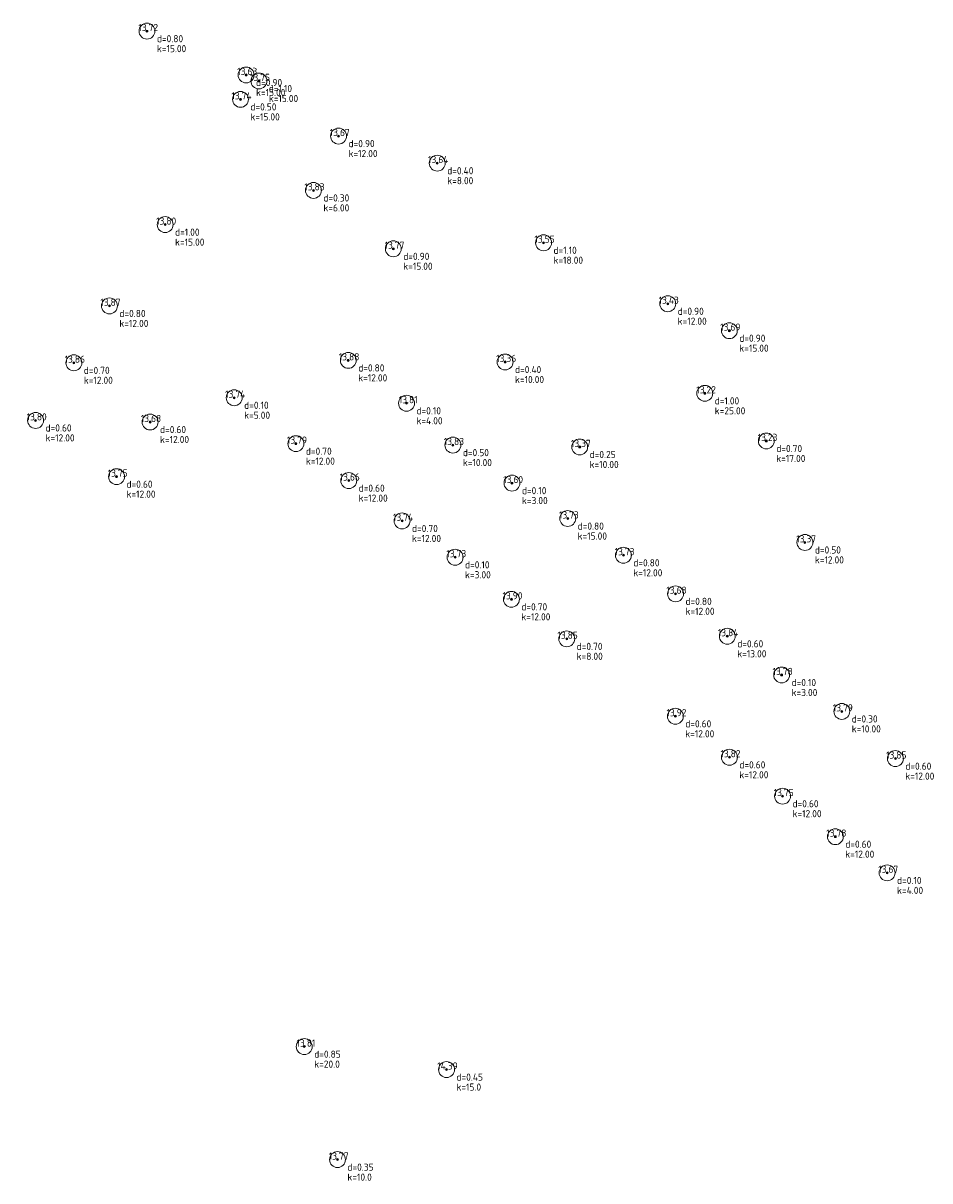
# Model space of a CAD drawing. Header units: metres. Extents: x 202163 to 203807, y 395988 to 397741.
# Tile 3 of 7: x 203603 to 203671, y 396238 to 396325. Entities that reach past the tile are written whole.
import ezdxf
from ezdxf.enums import TextEntityAlignment as Align

# ---------------------------------------------------------------- set-up
doc = ezdxf.new("R2010")
doc.units = ezdxf.units.M
doc.layers.add('B-ME-AL-SITUATIEMETING-S', color=7, linetype='Continuous')
doc.layers.add('X-XX-AL-MEETPUNT_DATA_HOOGTE-T18', color=150, linetype='Continuous')
doc.layers.add('B-ME-GR-BOOM-S', color=90, linetype='Continuous', lineweight=25)
doc.styles.add('NLCS-ISO-ANNOTATIVE-T18', font='txt', dxfattribs={"height": 1.8})

# ---------------------------------------------------------------- blocks, each defined once
blk = doc.blocks.new('SGR-BOOM_NUMMER-SO')
at = {"linetype": 'ByBlock', "lineweight": 18}
h = blk.add_hatch(color=0, dxfattribs=at)
h.dxf.hatch_style = 1
edge = h.paths.add_edge_path()
edge.add_arc((0, 0), 0.25, 0, 360)
at = {"color": 0, "linetype": 'ByBlock', "lineweight": 18}
for radius in [2, 0.25]:
    blk.add_circle((0, 0), radius, dxfattribs=at)
at = {"color": 0, "linetype": 'ByBlock', "lineweight": -2, "style": 'NLCS-ISO-ANNOTATIVE-T18'}
for tag, p in [('SOORT', (2.5, -2.8)), ('DIAMETER', (2.5, -5.3))]:
    blk.add_attdef(tag, p, '', height=1.8, dxfattribs=at)
blk = doc.blocks.new('SAL-MEETPUNT_MARKER-SO')
at = {"layer": 'X-XX-AL-MEETPUNT_DATA_HOOGTE-T18', "style": 'NLCS-ISO-ANNOTATIVE-T18'}
blk.add_attdef('HOOGTE', text='', height=1.8, dxfattribs=at).set_placement((2.79, 0), align=Align.RIGHT)

msp = doc.modelspace()

# ---------------------------------------------------------------- block references
at = {"layer": 'B-ME-AL-SITUATIEMETING-S'}
ref = msp.add_blockref('SAL-MEETPUNT_MARKER-SO', (203611.894, 396324.238), dxfattribs=dict(at, xscale=0.3, yscale=0.3, zscale=0.3))
ref.add_attrib('HOOGTE', '13.72', dxfattribs={"layer": 'X-XX-AL-MEETPUNT_DATA_HOOGTE-T18', "height": 0.54, "style": 'NLCS-ISO-ANNOTATIVE-T18'}).set_placement((203612.73032, 396324.238), align=Align.RIGHT)
ref = msp.add_blockref('SAL-MEETPUNT_MARKER-SO', (203619.366, 396320.932), dxfattribs=dict(at, xscale=0.3, yscale=0.3, zscale=0.3))
ref.add_attrib('HOOGTE', '13.63', dxfattribs={"layer": 'X-XX-AL-MEETPUNT_DATA_HOOGTE-T18', "height": 0.54, "style": 'NLCS-ISO-ANNOTATIVE-T18'}).set_placement((203620.20232, 396320.932), align=Align.RIGHT)
ref = msp.add_blockref('SAL-MEETPUNT_MARKER-SO', (203620.329, 396320.478), dxfattribs=dict(at, xscale=0.3, yscale=0.3, zscale=0.3))
ref.add_attrib('HOOGTE', '13.75', dxfattribs={"layer": 'X-XX-AL-MEETPUNT_DATA_HOOGTE-T18', "height": 0.54, "style": 'NLCS-ISO-ANNOTATIVE-T18'}).set_placement((203621.16532, 396320.478), align=Align.RIGHT)
ref = msp.add_blockref('SAL-MEETPUNT_MARKER-SO', (203618.942, 396319.094), dxfattribs=dict(at, xscale=0.3, yscale=0.3, zscale=0.3))
ref.add_attrib('HOOGTE', '13.74', dxfattribs={"layer": 'X-XX-AL-MEETPUNT_DATA_HOOGTE-T18', "height": 0.54, "style": 'NLCS-ISO-ANNOTATIVE-T18'}).set_placement((203619.77832, 396319.094), align=Align.RIGHT)
ref = msp.add_blockref('SAL-MEETPUNT_MARKER-SO', (203626.336, 396316.328), dxfattribs=dict(at, xscale=0.3, yscale=0.3, zscale=0.3))
ref.add_attrib('HOOGTE', '13.67', dxfattribs={"layer": 'X-XX-AL-MEETPUNT_DATA_HOOGTE-T18', "height": 0.54, "style": 'NLCS-ISO-ANNOTATIVE-T18'}).set_placement((203627.17232, 396316.328), align=Align.RIGHT)
ref = msp.add_blockref('SAL-MEETPUNT_MARKER-SO', (203633.773, 396314.285), dxfattribs=dict(at, xscale=0.3, yscale=0.3, zscale=0.3))
ref.add_attrib('HOOGTE', '13.64', dxfattribs={"layer": 'X-XX-AL-MEETPUNT_DATA_HOOGTE-T18', "height": 0.54, "style": 'NLCS-ISO-ANNOTATIVE-T18'}).set_placement((203634.60932, 396314.285), align=Align.RIGHT)
ref = msp.add_blockref('SAL-MEETPUNT_MARKER-SO', (203624.442, 396312.232), dxfattribs=dict(at, xscale=0.3, yscale=0.3, zscale=0.3))
ref.add_attrib('HOOGTE', '13.83', dxfattribs={"layer": 'X-XX-AL-MEETPUNT_DATA_HOOGTE-T18', "height": 0.54, "style": 'NLCS-ISO-ANNOTATIVE-T18'}).set_placement((203625.27832, 396312.232), align=Align.RIGHT)
ref = msp.add_blockref('SAL-MEETPUNT_MARKER-SO', (203613.263, 396309.652), dxfattribs=dict(at, xscale=0.3, yscale=0.3, zscale=0.3))
ref.add_attrib('HOOGTE', '13.80', dxfattribs={"layer": 'X-XX-AL-MEETPUNT_DATA_HOOGTE-T18', "height": 0.54, "style": 'NLCS-ISO-ANNOTATIVE-T18'}).set_placement((203614.09932, 396309.652), align=Align.RIGHT)
ref = msp.add_blockref('SAL-MEETPUNT_MARKER-SO', (203641.784, 396308.286), dxfattribs=dict(at, xscale=0.3, yscale=0.3, zscale=0.3))
ref.add_attrib('HOOGTE', '13.55', dxfattribs={"layer": 'X-XX-AL-MEETPUNT_DATA_HOOGTE-T18', "height": 0.54, "style": 'NLCS-ISO-ANNOTATIVE-T18'}).set_placement((203642.62032, 396308.286), align=Align.RIGHT)
ref = msp.add_blockref('SAL-MEETPUNT_MARKER-SO', (203630.461, 396307.831), dxfattribs=dict(at, xscale=0.3, yscale=0.3, zscale=0.3))
ref.add_attrib('HOOGTE', '13.77', dxfattribs={"layer": 'X-XX-AL-MEETPUNT_DATA_HOOGTE-T18', "height": 0.54, "style": 'NLCS-ISO-ANNOTATIVE-T18'}).set_placement((203631.29732, 396307.831), align=Align.RIGHT)
ref = msp.add_blockref('SAL-MEETPUNT_MARKER-SO', (203609.066, 396303.525), dxfattribs=dict(at, xscale=0.3, yscale=0.3, zscale=0.3))
ref.add_attrib('HOOGTE', '13.87', dxfattribs={"layer": 'X-XX-AL-MEETPUNT_DATA_HOOGTE-T18', "height": 0.54, "style": 'NLCS-ISO-ANNOTATIVE-T18'}).set_placement((203609.90232, 396303.525), align=Align.RIGHT)
ref = msp.add_blockref('SAL-MEETPUNT_MARKER-SO', (203651.142, 396303.689), dxfattribs=dict(at, xscale=0.3, yscale=0.3, zscale=0.3))
ref.add_attrib('HOOGTE', '13.43', dxfattribs={"layer": 'X-XX-AL-MEETPUNT_DATA_HOOGTE-T18', "height": 0.54, "style": 'NLCS-ISO-ANNOTATIVE-T18'}).set_placement((203651.97832, 396303.689), align=Align.RIGHT)
ref = msp.add_blockref('SAL-MEETPUNT_MARKER-SO', (203655.785, 396301.656), dxfattribs=dict(at, xscale=0.3, yscale=0.3, zscale=0.3))
ref.add_attrib('HOOGTE', '13.69', dxfattribs={"layer": 'X-XX-AL-MEETPUNT_DATA_HOOGTE-T18', "height": 0.54, "style": 'NLCS-ISO-ANNOTATIVE-T18'}).set_placement((203656.62132, 396301.656), align=Align.RIGHT)
ref = msp.add_blockref('SAL-MEETPUNT_MARKER-SO', (203606.385, 396299.236), dxfattribs=dict(at, xscale=0.3, yscale=0.3, zscale=0.3))
ref.add_attrib('HOOGTE', '13.86', dxfattribs={"layer": 'X-XX-AL-MEETPUNT_DATA_HOOGTE-T18', "height": 0.54, "style": 'NLCS-ISO-ANNOTATIVE-T18'}).set_placement((203607.22132, 396299.236), align=Align.RIGHT)
ref = msp.add_blockref('SAL-MEETPUNT_MARKER-SO', (203627.067, 396299.419), dxfattribs=dict(at, xscale=0.3, yscale=0.3, zscale=0.3))
ref.add_attrib('HOOGTE', '13.88', dxfattribs={"layer": 'X-XX-AL-MEETPUNT_DATA_HOOGTE-T18', "height": 0.54, "style": 'NLCS-ISO-ANNOTATIVE-T18'}).set_placement((203627.90332, 396299.419), align=Align.RIGHT)
ref = msp.add_blockref('SAL-MEETPUNT_MARKER-SO', (203638.884, 396299.298), dxfattribs=dict(at, xscale=0.3, yscale=0.3, zscale=0.3))
ref.add_attrib('HOOGTE', '13.36', dxfattribs={"layer": 'X-XX-AL-MEETPUNT_DATA_HOOGTE-T18', "height": 0.54, "style": 'NLCS-ISO-ANNOTATIVE-T18'}).set_placement((203639.72032, 396299.298), align=Align.RIGHT)
ref = msp.add_blockref('SAL-MEETPUNT_MARKER-SO', (203653.935, 396296.936), dxfattribs=dict(at, xscale=0.3, yscale=0.3, zscale=0.3))
ref.add_attrib('HOOGTE', '13.22', dxfattribs={"layer": 'X-XX-AL-MEETPUNT_DATA_HOOGTE-T18', "height": 0.54, "style": 'NLCS-ISO-ANNOTATIVE-T18'}).set_placement((203654.77132, 396296.936), align=Align.RIGHT)
ref = msp.add_blockref('SAL-MEETPUNT_MARKER-SO', (203618.47, 396296.604), dxfattribs=dict(at, xscale=0.3, yscale=0.3, zscale=0.3))
ref.add_attrib('HOOGTE', '13.74', dxfattribs={"layer": 'X-XX-AL-MEETPUNT_DATA_HOOGTE-T18', "height": 0.54, "style": 'NLCS-ISO-ANNOTATIVE-T18'}).set_placement((203619.30632, 396296.604), align=Align.RIGHT)
ref = msp.add_blockref('SAL-MEETPUNT_MARKER-SO', (203631.457, 396296.187), dxfattribs=dict(at, xscale=0.3, yscale=0.3, zscale=0.3))
ref.add_attrib('HOOGTE', '13.81', dxfattribs={"layer": 'X-XX-AL-MEETPUNT_DATA_HOOGTE-T18', "height": 0.54, "style": 'NLCS-ISO-ANNOTATIVE-T18'}).set_placement((203632.29332, 396296.187), align=Align.RIGHT)
ref = msp.add_blockref('SAL-MEETPUNT_MARKER-SO', (203603.502, 396294.894), dxfattribs=dict(at, xscale=0.3, yscale=0.3, zscale=0.3))
ref.add_attrib('HOOGTE', '13.80', dxfattribs={"layer": 'X-XX-AL-MEETPUNT_DATA_HOOGTE-T18', "height": 0.54, "style": 'NLCS-ISO-ANNOTATIVE-T18'}).set_placement((203604.33832, 396294.894), align=Align.RIGHT)
ref = msp.add_blockref('SAL-MEETPUNT_MARKER-SO', (203612.13, 396294.773), dxfattribs=dict(at, xscale=0.3, yscale=0.3, zscale=0.3))
ref.add_attrib('HOOGTE', '13.68', dxfattribs={"layer": 'X-XX-AL-MEETPUNT_DATA_HOOGTE-T18', "height": 0.54, "style": 'NLCS-ISO-ANNOTATIVE-T18'}).set_placement((203612.96632, 396294.773), align=Align.RIGHT)
ref = msp.add_blockref('SAL-MEETPUNT_MARKER-SO', (203623.12, 396293.142), dxfattribs=dict(at, xscale=0.3, yscale=0.3, zscale=0.3))
ref.add_attrib('HOOGTE', '13.79', dxfattribs={"layer": 'X-XX-AL-MEETPUNT_DATA_HOOGTE-T18', "height": 0.54, "style": 'NLCS-ISO-ANNOTATIVE-T18'}).set_placement((203623.95632, 396293.142), align=Align.RIGHT)
ref = msp.add_blockref('SAL-MEETPUNT_MARKER-SO', (203634.953, 396293.036), dxfattribs=dict(at, xscale=0.3, yscale=0.3, zscale=0.3))
ref.add_attrib('HOOGTE', '13.83', dxfattribs={"layer": 'X-XX-AL-MEETPUNT_DATA_HOOGTE-T18', "height": 0.54, "style": 'NLCS-ISO-ANNOTATIVE-T18'}).set_placement((203635.78932, 396293.036), align=Align.RIGHT)
ref = msp.add_blockref('SAL-MEETPUNT_MARKER-SO', (203644.506, 396292.891), dxfattribs=dict(at, xscale=0.3, yscale=0.3, zscale=0.3))
ref.add_attrib('HOOGTE', '13.37', dxfattribs={"layer": 'X-XX-AL-MEETPUNT_DATA_HOOGTE-T18', "height": 0.54, "style": 'NLCS-ISO-ANNOTATIVE-T18'}).set_placement((203645.34232, 396292.891), align=Align.RIGHT)
ref = msp.add_blockref('SAL-MEETPUNT_MARKER-SO', (203658.572, 396293.343), dxfattribs=dict(at, xscale=0.3, yscale=0.3, zscale=0.3))
ref.add_attrib('HOOGTE', '13.23', dxfattribs={"layer": 'X-XX-AL-MEETPUNT_DATA_HOOGTE-T18', "height": 0.54, "style": 'NLCS-ISO-ANNOTATIVE-T18'}).set_placement((203659.40832, 396293.343), align=Align.RIGHT)
ref = msp.add_blockref('SAL-MEETPUNT_MARKER-SO', (203609.604, 396290.655), dxfattribs=dict(at, xscale=0.3, yscale=0.3, zscale=0.3))
ref.add_attrib('HOOGTE', '13.75', dxfattribs={"layer": 'X-XX-AL-MEETPUNT_DATA_HOOGTE-T18', "height": 0.54, "style": 'NLCS-ISO-ANNOTATIVE-T18'}).set_placement((203610.44032, 396290.655), align=Align.RIGHT)
ref = msp.add_blockref('SAL-MEETPUNT_MARKER-SO', (203627.1, 396290.356), dxfattribs=dict(at, xscale=0.3, yscale=0.3, zscale=0.3))
ref.add_attrib('HOOGTE', '13.66', dxfattribs={"layer": 'X-XX-AL-MEETPUNT_DATA_HOOGTE-T18', "height": 0.54, "style": 'NLCS-ISO-ANNOTATIVE-T18'}).set_placement((203627.93632, 396290.356), align=Align.RIGHT)
ref = msp.add_blockref('SAL-MEETPUNT_MARKER-SO', (203639.404, 396290.169), dxfattribs=dict(at, xscale=0.3, yscale=0.3, zscale=0.3))
ref.add_attrib('HOOGTE', '13.60', dxfattribs={"layer": 'X-XX-AL-MEETPUNT_DATA_HOOGTE-T18', "height": 0.54, "style": 'NLCS-ISO-ANNOTATIVE-T18'}).set_placement((203640.24032, 396290.169), align=Align.RIGHT)
ref = msp.add_blockref('SAL-MEETPUNT_MARKER-SO', (203631.118, 396287.319), dxfattribs=dict(at, xscale=0.3, yscale=0.3, zscale=0.3))
ref.add_attrib('HOOGTE', '13.74', dxfattribs={"layer": 'X-XX-AL-MEETPUNT_DATA_HOOGTE-T18', "height": 0.54, "style": 'NLCS-ISO-ANNOTATIVE-T18'}).set_placement((203631.95432, 396287.319), align=Align.RIGHT)
ref = msp.add_blockref('SAL-MEETPUNT_MARKER-SO', (203643.604, 396287.497), dxfattribs=dict(at, xscale=0.3, yscale=0.3, zscale=0.3))
ref.add_attrib('HOOGTE', '13.73', dxfattribs={"layer": 'X-XX-AL-MEETPUNT_DATA_HOOGTE-T18', "height": 0.54, "style": 'NLCS-ISO-ANNOTATIVE-T18'}).set_placement((203644.44032, 396287.497), align=Align.RIGHT)
ref = msp.add_blockref('SAL-MEETPUNT_MARKER-SO', (203661.483, 396285.697), dxfattribs=dict(at, xscale=0.3, yscale=0.3, zscale=0.3))
ref.add_attrib('HOOGTE', '13.37', dxfattribs={"layer": 'X-XX-AL-MEETPUNT_DATA_HOOGTE-T18', "height": 0.54, "style": 'NLCS-ISO-ANNOTATIVE-T18'}).set_placement((203662.31932, 396285.697), align=Align.RIGHT)
ref = msp.add_blockref('SAL-MEETPUNT_MARKER-SO', (203647.799, 396284.729), dxfattribs=dict(at, xscale=0.3, yscale=0.3, zscale=0.3))
ref.add_attrib('HOOGTE', '13.73', dxfattribs={"layer": 'X-XX-AL-MEETPUNT_DATA_HOOGTE-T18', "height": 0.54, "style": 'NLCS-ISO-ANNOTATIVE-T18'}).set_placement((203648.63532, 396284.729), align=Align.RIGHT)
ref = msp.add_blockref('SAL-MEETPUNT_MARKER-SO', (203635.116, 396284.579), dxfattribs=dict(at, xscale=0.3, yscale=0.3, zscale=0.3))
ref.add_attrib('HOOGTE', '13.73', dxfattribs={"layer": 'X-XX-AL-MEETPUNT_DATA_HOOGTE-T18', "height": 0.54, "style": 'NLCS-ISO-ANNOTATIVE-T18'}).set_placement((203635.95232, 396284.579), align=Align.RIGHT)
ref = msp.add_blockref('SAL-MEETPUNT_MARKER-SO', (203639.359, 396281.409), dxfattribs=dict(at, xscale=0.3, yscale=0.3, zscale=0.3))
ref.add_attrib('HOOGTE', '13.90', dxfattribs={"layer": 'X-XX-AL-MEETPUNT_DATA_HOOGTE-T18', "height": 0.54, "style": 'NLCS-ISO-ANNOTATIVE-T18'}).set_placement((203640.19532, 396281.409), align=Align.RIGHT)
ref = msp.add_blockref('SAL-MEETPUNT_MARKER-SO', (203651.732, 396281.823), dxfattribs=dict(at, xscale=0.3, yscale=0.3, zscale=0.3))
ref.add_attrib('HOOGTE', '13.68', dxfattribs={"layer": 'X-XX-AL-MEETPUNT_DATA_HOOGTE-T18', "height": 0.54, "style": 'NLCS-ISO-ANNOTATIVE-T18'}).set_placement((203652.56832, 396281.823), align=Align.RIGHT)
ref = msp.add_blockref('SAL-MEETPUNT_MARKER-SO', (203655.632, 396278.625), dxfattribs=dict(at, xscale=0.3, yscale=0.3, zscale=0.3))
ref.add_attrib('HOOGTE', '13.84', dxfattribs={"layer": 'X-XX-AL-MEETPUNT_DATA_HOOGTE-T18', "height": 0.54, "style": 'NLCS-ISO-ANNOTATIVE-T18'}).set_placement((203656.46832, 396278.625), align=Align.RIGHT)
ref = msp.add_blockref('SAL-MEETPUNT_MARKER-SO', (203643.529, 396278.431), dxfattribs=dict(at, xscale=0.3, yscale=0.3, zscale=0.3))
ref.add_attrib('HOOGTE', '13.85', dxfattribs={"layer": 'X-XX-AL-MEETPUNT_DATA_HOOGTE-T18', "height": 0.54, "style": 'NLCS-ISO-ANNOTATIVE-T18'}).set_placement((203644.36532, 396278.431), align=Align.RIGHT)
ref = msp.add_blockref('SAL-MEETPUNT_MARKER-SO', (203659.727, 396275.703), dxfattribs=dict(at, xscale=0.3, yscale=0.3, zscale=0.3))
ref.add_attrib('HOOGTE', '13.78', dxfattribs={"layer": 'X-XX-AL-MEETPUNT_DATA_HOOGTE-T18', "height": 0.54, "style": 'NLCS-ISO-ANNOTATIVE-T18'}).set_placement((203660.56332, 396275.703), align=Align.RIGHT)
ref = msp.add_blockref('SAL-MEETPUNT_MARKER-SO', (203651.715, 396272.593), dxfattribs=dict(at, xscale=0.3, yscale=0.3, zscale=0.3))
ref.add_attrib('HOOGTE', '13.92', dxfattribs={"layer": 'X-XX-AL-MEETPUNT_DATA_HOOGTE-T18', "height": 0.54, "style": 'NLCS-ISO-ANNOTATIVE-T18'}).set_placement((203652.55132, 396272.593), align=Align.RIGHT)
ref = msp.add_blockref('SAL-MEETPUNT_MARKER-SO', (203664.261, 396272.96), dxfattribs=dict(at, xscale=0.3, yscale=0.3, zscale=0.3))
ref.add_attrib('HOOGTE', '13.79', dxfattribs={"layer": 'X-XX-AL-MEETPUNT_DATA_HOOGTE-T18', "height": 0.54, "style": 'NLCS-ISO-ANNOTATIVE-T18'}).set_placement((203665.09732, 396272.96), align=Align.RIGHT)
ref = msp.add_blockref('SAL-MEETPUNT_MARKER-SO', (203655.791, 396269.502), dxfattribs=dict(at, xscale=0.3, yscale=0.3, zscale=0.3))
ref.add_attrib('HOOGTE', '13.82', dxfattribs={"layer": 'X-XX-AL-MEETPUNT_DATA_HOOGTE-T18', "height": 0.54, "style": 'NLCS-ISO-ANNOTATIVE-T18'}).set_placement((203656.62732, 396269.502), align=Align.RIGHT)
ref = msp.add_blockref('SAL-MEETPUNT_MARKER-SO', (203668.298, 396269.399), dxfattribs=dict(at, xscale=0.3, yscale=0.3, zscale=0.3))
ref.add_attrib('HOOGTE', '13.85', dxfattribs={"layer": 'X-XX-AL-MEETPUNT_DATA_HOOGTE-T18', "height": 0.54, "style": 'NLCS-ISO-ANNOTATIVE-T18'}).set_placement((203669.13432, 396269.399), align=Align.RIGHT)
ref = msp.add_blockref('SAL-MEETPUNT_MARKER-SO', (203659.797, 396266.571), dxfattribs=dict(at, xscale=0.3, yscale=0.3, zscale=0.3))
ref.add_attrib('HOOGTE', '13.75', dxfattribs={"layer": 'X-XX-AL-MEETPUNT_DATA_HOOGTE-T18', "height": 0.54, "style": 'NLCS-ISO-ANNOTATIVE-T18'}).set_placement((203660.63332, 396266.571), align=Align.RIGHT)
ref = msp.add_blockref('SAL-MEETPUNT_MARKER-SO', (203663.773, 396263.516), dxfattribs=dict(at, xscale=0.3, yscale=0.3, zscale=0.3))
ref.add_attrib('HOOGTE', '13.78', dxfattribs={"layer": 'X-XX-AL-MEETPUNT_DATA_HOOGTE-T18', "height": 0.54, "style": 'NLCS-ISO-ANNOTATIVE-T18'}).set_placement((203664.60932, 396263.516), align=Align.RIGHT)
ref = msp.add_blockref('SAL-MEETPUNT_MARKER-SO', (203667.675, 396260.788), dxfattribs=dict(at, xscale=0.3, yscale=0.3, zscale=0.3))
ref.add_attrib('HOOGTE', '13.67', dxfattribs={"layer": 'X-XX-AL-MEETPUNT_DATA_HOOGTE-T18', "height": 0.54, "style": 'NLCS-ISO-ANNOTATIVE-T18'}).set_placement((203668.51132, 396260.788), align=Align.RIGHT)
ref = msp.add_blockref('SAL-MEETPUNT_MARKER-SO', (203623.75, 396247.69), dxfattribs=dict(at, xscale=0.3, yscale=0.3, zscale=0.3))
ref.add_attrib('HOOGTE', '13.81', dxfattribs={"layer": 'X-XX-AL-MEETPUNT_DATA_HOOGTE-T18', "height": 0.54, "style": 'NLCS-ISO-ANNOTATIVE-T18'}).set_placement((203624.58632, 396247.69), align=Align.RIGHT)
ref = msp.add_blockref('SAL-MEETPUNT_MARKER-SO', (203634.471, 396245.961), dxfattribs=dict(at, xscale=0.3, yscale=0.3, zscale=0.3))
ref.add_attrib('HOOGTE', '14.39', dxfattribs={"layer": 'X-XX-AL-MEETPUNT_DATA_HOOGTE-T18', "height": 0.54, "style": 'NLCS-ISO-ANNOTATIVE-T18'}).set_placement((203635.30732, 396245.961), align=Align.RIGHT)
ref = msp.add_blockref('SAL-MEETPUNT_MARKER-SO', (203626.252, 396239.172), dxfattribs=dict(at, xscale=0.3, yscale=0.3, zscale=0.3))
ref.add_attrib('HOOGTE', '13.77', dxfattribs={"layer": 'X-XX-AL-MEETPUNT_DATA_HOOGTE-T18', "height": 0.54, "style": 'NLCS-ISO-ANNOTATIVE-T18'}).set_placement((203627.08832, 396239.172), align=Align.RIGHT)
at = {"layer": 'B-ME-GR-BOOM-S', "xscale": 0.3, "yscale": 0.3, "zscale": 0.3}
for p, values in [((203611.894, 396324.238), {'SOORT': 'd=0.80', 'DIAMETER': 'k=15.00'}), ((203619.366, 396320.932), {'SOORT': 'd=0.90', 'DIAMETER': 'k=15.00'}), ((203620.329, 396320.478), {'SOORT': 'd=1.10', 'DIAMETER': 'k=15.00'}), ((203618.942, 396319.094), {'SOORT': 'd=0.50', 'DIAMETER': 'k=15.00'}), ((203626.336, 396316.328), {'SOORT': 'd=0.90', 'DIAMETER': 'k=12.00'}), ((203633.773, 396314.285), {'SOORT': 'd=0.40', 'DIAMETER': 'k=8.00'}), ((203624.442, 396312.232), {'SOORT': 'd=0.30', 'DIAMETER': 'k=6.00'}), ((203613.263, 396309.652), {'SOORT': 'd=1.00', 'DIAMETER': 'k=15.00'}), ((203641.784, 396308.286), {'SOORT': 'd=1.10', 'DIAMETER': 'k=18.00'}), ((203630.461, 396307.831), {'SOORT': 'd=0.90', 'DIAMETER': 'k=15.00'}), ((203609.066, 396303.525), {'SOORT': 'd=0.80', 'DIAMETER': 'k=12.00'}), ((203651.142, 396303.689), {'SOORT': 'd=0.90', 'DIAMETER': 'k=12.00'}), ((203655.785, 396301.656), {'SOORT': 'd=0.90', 'DIAMETER': 'k=15.00'}), ((203606.385, 396299.236), {'SOORT': 'd=0.70', 'DIAMETER': 'k=12.00'}), ((203627.067, 396299.419), {'SOORT': 'd=0.80', 'DIAMETER': 'k=12.00'}), ((203638.884, 396299.298), {'SOORT': 'd=0.40', 'DIAMETER': 'k=10.00'}), ((203653.935, 396296.936), {'SOORT': 'd=1.00', 'DIAMETER': 'k=25.00'}), ((203618.47, 396296.604), {'SOORT': 'd=0.10', 'DIAMETER': 'k=5.00'}), ((203631.457, 396296.187), {'SOORT': 'd=0.10', 'DIAMETER': 'k=4.00'}), ((203603.502, 396294.894), {'SOORT': 'd=0.60', 'DIAMETER': 'k=12.00'}), ((203612.13, 396294.773), {'SOORT': 'd=0.60', 'DIAMETER': 'k=12.00'}), ((203658.572, 396293.343), {'SOORT': 'd=0.70', 'DIAMETER': 'k=17.00'}), ((203623.12, 396293.142), {'SOORT': 'd=0.70', 'DIAMETER': 'k=12.00'}), ((203634.953, 396293.036), {'SOORT': 'd=0.50', 'DIAMETER': 'k=10.00'}), ((203644.506, 396292.891), {'SOORT': 'd=0.25', 'DIAMETER': 'k=10.00'}), ((203609.604, 396290.655), {'SOORT': 'd=0.60', 'DIAMETER': 'k=12.00'}), ((203627.1, 396290.356), {'SOORT': 'd=0.60', 'DIAMETER': 'k=12.00'}), ((203639.404, 396290.169), {'SOORT': 'd=0.10', 'DIAMETER': 'k=3.00'}), ((203631.118, 396287.319), {'SOORT': 'd=0.70', 'DIAMETER': 'k=12.00'}), ((203643.604, 396287.497), {'SOORT': 'd=0.80', 'DIAMETER': 'k=15.00'}), ((203661.483, 396285.697), {'SOORT': 'd=0.50', 'DIAMETER': 'k=12.00'}), ((203647.799, 396284.729), {'SOORT': 'd=0.80', 'DIAMETER': 'k=12.00'}), ((203635.116, 396284.579), {'SOORT': 'd=0.10', 'DIAMETER': 'k=3.00'}), ((203639.359, 396281.409), {'SOORT': 'd=0.70', 'DIAMETER': 'k=12.00'}), ((203651.732, 396281.823), {'SOORT': 'd=0.80', 'DIAMETER': 'k=12.00'}), ((203655.632, 396278.625), {'SOORT': 'd=0.60', 'DIAMETER': 'k=13.00'}), ((203643.529, 396278.431), {'SOORT': 'd=0.70', 'DIAMETER': 'k=8.00'}), ((203659.727, 396275.703), {'SOORT': 'd=0.10', 'DIAMETER': 'k=3.00'}), ((203651.715, 396272.593), {'SOORT': 'd=0.60', 'DIAMETER': 'k=12.00'}), ((203664.261, 396272.96), {'SOORT': 'd=0.30', 'DIAMETER': 'k=10.00'}), ((203655.791, 396269.502), {'SOORT': 'd=0.60', 'DIAMETER': 'k=12.00'}), ((203668.298, 396269.399), {'SOORT': 'd=0.60', 'DIAMETER': 'k=12.00'}), ((203659.797, 396266.571), {'SOORT': 'd=0.60', 'DIAMETER': 'k=12.00'}), ((203663.773, 396263.516), {'SOORT': 'd=0.60', 'DIAMETER': 'k=12.00'}), ((203667.675, 396260.788), {'SOORT': 'd=0.10', 'DIAMETER': 'k=4.00'}), ((203623.75, 396247.69), {'SOORT': 'd=0.85', 'DIAMETER': 'k=20.0'}), ((203634.471, 396245.961), {'SOORT': 'd=0.45', 'DIAMETER': 'k=15.0'}), ((203626.252, 396239.172), {'SOORT': 'd=0.35', 'DIAMETER': 'k=10.0'})]:
    msp.add_blockref('SGR-BOOM_NUMMER-SO', p, dxfattribs=at).add_auto_attribs(values)

doc.saveas('drawing.dxf')
